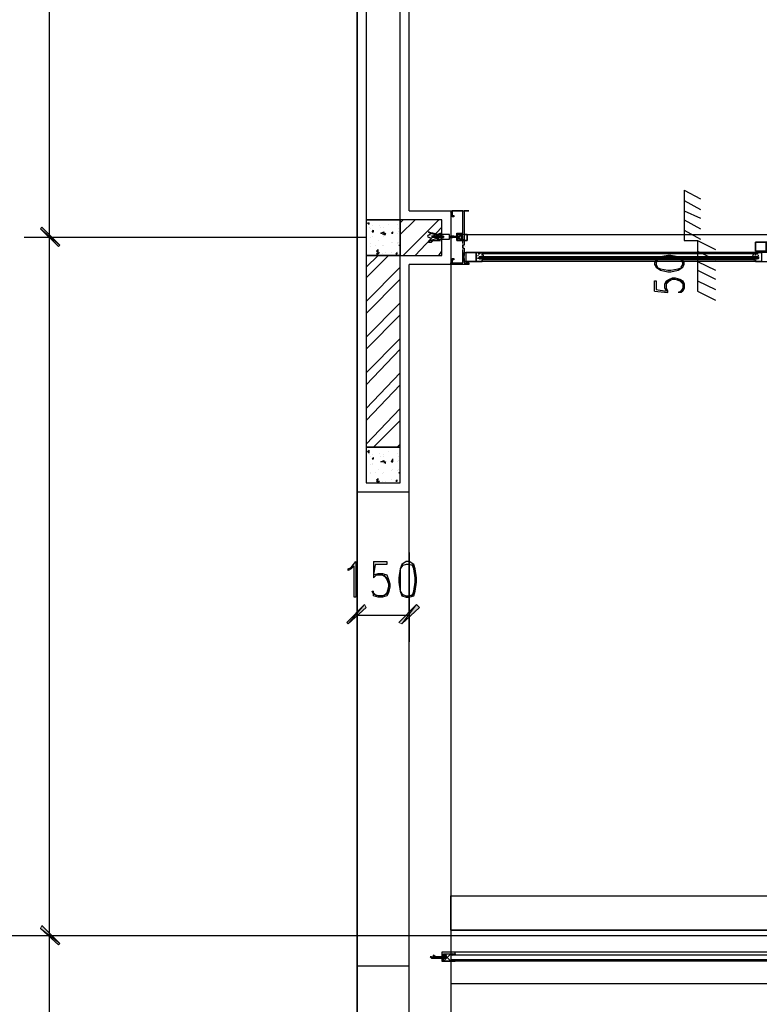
# Model space of a CAD drawing. Header units: millimetres. Extents: x 0 to 420, y 0 to 297.
# Tile 37 of 73: x 226 to 247, y 103 to 131. Entities that reach past the tile are written whole.
import ezdxf

# ---------------------------------------------------------------- set-up
doc = ezdxf.new("R2010")
doc.units = ezdxf.units.MM
doc.layers.add('FILL_000000', color=7, linetype='Continuous')
doc.layers.add('LINE_000000', color=7, linetype='Continuous')

msp = doc.modelspace()

# ---------------------------------------------------------------- hatches: boundary and pattern name
at = {"layer": 'FILL_000000'}
h = msp.add_hatch(color=7, dxfattribs=at)
h.dxf.hatch_style = 1
h.paths.add_polyline_path([(227.245, 124.418), (226.695, 124.883), (226.737, 124.926), (227.245, 124.418)])
h = msp.add_hatch(color=7, dxfattribs=at)
h.dxf.hatch_style = 1
h.paths.add_polyline_path([(226.737, 124.926), (226.695, 124.883), (227.245, 124.418), (226.737, 124.926)])
h = msp.add_hatch(color=7, dxfattribs=at)
h.dxf.hatch_style = 1
h.paths.add_polyline_path([(227.203, 124.375), (227.245, 124.418), (226.695, 124.883), (227.203, 124.375)])
h = msp.add_hatch(color=7, dxfattribs=at)
h.dxf.hatch_style = 1
h.paths.add_polyline_path([(226.695, 124.883), (227.245, 124.418), (227.203, 124.375), (226.695, 124.883)])
h = msp.add_hatch(color=7, dxfattribs=at)
h.dxf.hatch_style = 1
h.paths.add_polyline_path([(235.924, 114.173), (235.458, 113.623), (235.416, 113.665), (235.924, 114.173)])
h = msp.add_hatch(color=7, dxfattribs=at)
h.dxf.hatch_style = 1
h.paths.add_polyline_path([(235.966, 114.088), (235.924, 114.173), (235.458, 113.623), (235.966, 114.088)])
h = msp.add_hatch(color=7, dxfattribs=at)
h.dxf.hatch_style = 1
h.paths.add_polyline_path([(236.897, 113.665), (236.982, 113.623), (237.405, 114.173), (236.897, 113.665)])
h = msp.add_hatch(color=7, dxfattribs=at)
h.dxf.hatch_style = 1
h.paths.add_polyline_path([(236.982, 113.623), (237.405, 114.173), (237.49, 114.088), (236.982, 113.623)])
h = msp.add_hatch(color=7, dxfattribs=at)
h.dxf.hatch_style = 1
h.paths.add_polyline_path([(227.245, 104.521), (226.695, 104.944), (226.737, 105.029), (227.245, 104.521)])
h = msp.add_hatch(color=7, dxfattribs=at)
h.dxf.hatch_style = 1
h.paths.add_polyline_path([(226.737, 105.029), (226.695, 104.944), (227.245, 104.521), (226.737, 105.029)])
h = msp.add_hatch(color=7, dxfattribs=at)
h.dxf.hatch_style = 1
h.paths.add_polyline_path([(227.203, 104.479), (227.245, 104.521), (226.695, 104.944), (227.203, 104.479)])
h = msp.add_hatch(color=7, dxfattribs=at)
h.dxf.hatch_style = 1
h.paths.add_polyline_path([(226.695, 104.944), (227.245, 104.521), (227.203, 104.479), (226.695, 104.944)])

# ---------------------------------------------------------------- linework, layer by layer
at = {"layer": 'LINE_000000', "lineweight": 25}
for p, q in [((235.712, 255.651), (235.712, 64.304)), ((235.712, 103.886), (235.712, 209.889)), ((226.949, 124.629), (226.949, 134.62)), ((245.025, 125.984), (245.025, 124.545)), ((245.025, 125.984), (245.491, 125.73)), ((245.025, 125.688), (245.491, 125.434)), ((236.94, 125.053), (237.024, 125.137)), ((236.94, 124.714), (237.363, 125.137)), ((237.024, 124.121), (238.04, 125.137)), ((238.379, 125.391), (238.421, 125.391)), ((238.421, 125.391), (238.421, 125.391)), ((238.421, 125.349), (238.421, 125.349)), ((245.025, 125.391), (245.491, 125.18)), ((245.025, 125.137), (245.491, 124.883)), ((236.008, 125.053), (236.051, 125.053)), ((236.008, 125.053), (236.051, 125.01)), ((236.051, 125.01), (236.051, 125.053)), ((236.051, 124.926), (236.051, 124.926)), ((236.093, 124.883), (236.093, 124.883)), ((236.135, 124.968), (236.135, 124.968)), ((236.135, 124.799), (236.178, 124.841)), ((236.178, 124.799), (236.178, 124.841)), ((236.347, 124.968), (236.347, 124.968)), ((236.389, 124.926), (236.389, 124.926)), ((236.474, 124.926), (236.474, 124.926)), ((236.474, 124.926), (236.474, 124.926)), ((236.601, 125.01), (236.601, 125.01)), ((236.855, 125.01), (236.855, 125.01)), ((236.855, 125.01), (236.855, 125.01)), ((236.897, 124.883), (236.897, 124.883)), ((237.363, 124.121), (238.125, 124.926)), ((245.025, 124.841), (245.491, 124.587)), ((235.966, 124.629), (226.229, 124.629)), ((235.966, 124.629), (226.229, 124.629)), ((226.949, 104.733), (226.949, 124.629)), ((236.093, 124.629), (236.093, 124.629)), ((236.135, 124.799), (236.178, 124.799)), ((236.135, 124.672), (236.135, 124.672)), ((236.135, 124.672), (236.135, 124.672)), ((236.432, 124.714), (236.432, 124.714)), ((236.474, 124.714), (236.516, 124.756)), ((236.474, 124.714), (236.516, 124.714)), ((236.474, 124.672), (236.474, 124.672)), ((236.516, 124.714), (236.516, 124.756)), ((236.559, 124.756), (236.559, 124.756)), ((236.686, 124.756), (236.728, 124.799)), ((236.686, 124.756), (236.728, 124.756)), ((236.728, 124.756), (236.728, 124.799)), ((236.855, 124.756), (236.855, 124.756)), ((236.897, 124.799), (236.897, 124.799)), ((237.956, 124.672), (237.829, 124.672)), ((237.913, 124.629), (237.829, 124.629)), ((237.913, 124.629), (237.913, 124.629)), ((237.913, 124.629), (237.956, 124.629)), ((237.956, 124.629), (237.956, 124.672)), ((237.956, 124.672), (237.956, 124.672)), ((237.956, 124.672), (237.956, 124.672)), ((237.998, 124.672), (237.956, 124.672)), ((237.956, 124.629), (237.956, 124.629)), ((237.956, 124.629), (237.956, 124.629)), ((237.998, 124.672), (237.998, 124.672)), ((238.04, 124.672), (237.998, 124.672)), ((237.998, 124.629), (237.998, 124.629)), ((237.998, 124.629), (237.998, 124.629)), ((237.998, 124.629), (238.04, 124.629)), ((238.04, 124.672), (238.04, 124.672)), ((238.083, 124.672), (238.04, 124.672)), ((238.04, 124.672), (238.04, 124.672)), ((238.04, 124.672), (238.04, 124.672)), ((238.04, 124.629), (238.083, 124.629)), ((238.04, 124.629), (238.04, 124.629)), ((238.04, 124.629), (238.04, 124.629)), ((238.04, 124.629), (238.04, 124.629)), ((238.083, 124.672), (238.083, 124.672)), ((238.083, 124.672), (238.083, 124.672)), ((238.083, 124.629), (238.083, 124.629)), ((238.125, 124.672), (238.125, 124.672)), ((238.167, 124.672), (238.125, 124.672)), ((238.125, 124.629), (238.125, 124.629)), ((238.125, 124.629), (238.167, 124.629)), ((238.167, 124.672), (238.167, 124.672)), ((238.167, 124.629), (238.167, 124.629)), ((238.167, 124.629), (238.167, 124.629)), ((238.337, 124.672), (238.337, 124.672)), ((238.337, 124.672), (238.337, 124.672)), ((238.337, 124.629), (238.337, 124.629)), ((238.379, 124.629), (238.379, 124.672)), ((238.379, 124.672), (238.379, 124.672)), ((238.421, 124.672), (238.379, 124.672)), ((238.379, 124.629), (238.379, 124.629)), ((238.379, 124.629), (238.421, 124.629)), ((238.421, 124.672), (238.421, 124.672)), ((238.464, 124.672), (238.421, 124.672)), ((238.421, 124.629), (238.464, 124.672)), ((238.421, 124.629), (238.421, 124.629)), ((238.421, 124.629), (238.421, 124.629)), ((238.464, 124.672), (238.464, 124.672)), ((238.675, 124.545), (238.548, 124.714)), ((238.718, 124.587), (238.718, 124.587)), ((238.845, 124.714), (255.736, 124.714)), ((235.966, 124.333), (235.966, 124.333)), ((236.093, 124.46), (236.093, 124.46)), ((236.093, 124.375), (236.093, 124.375)), ((236.22, 124.418), (236.22, 124.418)), ((236.262, 124.248), (236.305, 124.291)), ((236.305, 124.545), (236.305, 124.545)), ((236.305, 124.206), (236.305, 124.291)), ((236.432, 124.418), (236.432, 124.418)), ((236.474, 124.418), (236.474, 124.418)), ((236.474, 124.418), (236.474, 124.418)), ((236.686, 124.502), (236.686, 124.502)), ((236.728, 124.502), (236.728, 124.502)), ((236.855, 124.502), (236.855, 124.502)), ((236.855, 124.46), (236.855, 124.46)), ((236.897, 124.502), (236.897, 124.502)), ((236.897, 124.418), (236.94, 124.418)), ((236.897, 124.418), (236.94, 124.418)), ((236.897, 124.418), (236.897, 124.418)), ((238.718, 124.46), (238.718, 124.545)), ((238.718, 124.333), (238.718, 124.418)), ((238.76, 124.418), (238.76, 124.418)), ((238.76, 124.418), (238.76, 124.418)), ((238.76, 124.375), (238.76, 124.375)), ((238.76, 124.333), (238.76, 124.333)), ((238.802, 124.375), (238.802, 124.375)), ((245.025, 124.545), (245.406, 124.545)), ((245.406, 124.545), (245.406, 123.105)), ((245.406, 124.545), (245.914, 124.291)), ((235.966, 123.783), (236.305, 124.121)), ((235.966, 123.486), (236.601, 124.121)), ((236.262, 124.248), (236.305, 124.206)), ((236.262, 124.164), (236.347, 124.206)), ((236.262, 124.164), (236.305, 124.164)), ((236.305, 124.164), (236.347, 124.206)), ((236.432, 124.164), (236.432, 124.164)), ((236.516, 124.206), (236.516, 124.206)), ((236.686, 124.206), (236.686, 124.206)), ((236.813, 124.164), (236.855, 124.206)), ((236.813, 124.164), (236.855, 124.164)), ((236.855, 124.248), (236.855, 124.248)), ((236.855, 124.164), (236.855, 124.206)), ((238.04, 124.121), (238.125, 124.248)), ((238.76, 124.121), (238.76, 124.121)), ((238.76, 124.079), (238.76, 124.079)), ((238.76, 124.037), (238.76, 124.037)), ((238.76, 124.037), (238.76, 124.037)), ((238.802, 124.079), (238.802, 124.079)), ((239.183, 124.079), (239.183, 124.079)), ((239.183, 124.037), (239.183, 124.037)), ((239.226, 124.164), (239.226, 124.164)), ((239.226, 124.121), (239.226, 124.121)), ((239.226, 124.121), (239.226, 124.121)), ((239.226, 124.079), (239.226, 124.079)), ((239.226, 124.037), (239.226, 124.037)), ((239.226, 124.037), (239.226, 124.037)), ((239.226, 124.037), (239.226, 124.037)), ((247.057, 124.206), (239.268, 124.206)), ((239.268, 124.164), (239.268, 124.121)), ((247.057, 124.164), (239.268, 124.164)), ((239.268, 124.121), (239.268, 124.121)), ((239.268, 124.079), (239.268, 124.079)), ((239.268, 124.037), (239.268, 124.037)), ((239.268, 124.037), (239.268, 124.037)), ((239.31, 124.121), (239.31, 124.121)), ((239.31, 124.037), (239.31, 124.037)), ((245.406, 124.248), (245.914, 123.994)), ((247.015, 124.121), (247.015, 124.121)), ((247.015, 124.037), (247.015, 124.037)), ((247.057, 124.164), (247.057, 124.121)), ((247.057, 124.121), (247.057, 124.121)), ((247.057, 124.079), (247.057, 124.079)), ((247.057, 124.037), (247.057, 124.037)), ((247.057, 124.037), (247.057, 124.037)), ((247.1, 124.164), (247.1, 124.164)), ((247.1, 124.121), (247.1, 124.121)), ((247.1, 124.121), (247.1, 124.121)), ((247.1, 124.079), (247.1, 124.079)), ((247.1, 124.037), (247.1, 124.037)), ((247.1, 124.037), (247.1, 124.037)), ((247.1, 124.037), (247.1, 124.037)), ((247.142, 124.079), (247.142, 124.079)), ((247.142, 124.037), (247.142, 124.037)), ((235.966, 122.809), (236.94, 123.783)), ((238.379, 123.91), (238.379, 123.91)), ((238.379, 123.91), (238.379, 123.91)), ((238.379, 123.91), (238.379, 123.91)), ((238.379, 123.867), (238.379, 101.896)), ((238.421, 123.91), (238.421, 123.91)), ((238.421, 123.867), (238.421, 123.91)), ((238.421, 123.91), (238.421, 123.91)), ((239.226, 123.994), (239.226, 123.994)), ((239.268, 123.994), (239.268, 123.994)), ((247.057, 123.994), (239.268, 123.994)), ((247.057, 123.952), (239.268, 123.952)), ((245.406, 123.952), (245.914, 123.698)), ((247.057, 123.994), (247.057, 123.994)), ((247.1, 123.994), (247.1, 123.994)), ((235.966, 122.47), (236.94, 123.444)), ((245.406, 123.698), (245.914, 123.444)), ((244.983, 123.19), (244.898, 123.063)), ((245.406, 123.402), (245.914, 123.148)), ((244.179, 123.105), (244.56, 123.063)), ((245.406, 123.105), (245.914, 122.851)), ((235.966, 121.793), (236.94, 122.767)), ((235.966, 121.454), (236.94, 122.428)), ((235.966, 120.777), (236.94, 121.751)), ((235.966, 120.438), (236.94, 121.454)), ((235.966, 119.761), (236.94, 120.777)), ((235.966, 119.422), (236.94, 120.438)), ((235.966, 118.745), (236.94, 119.761)), ((236.178, 118.66), (236.94, 119.422)), ((236.855, 118.66), (236.94, 118.745)), ((236.008, 118.533), (236.051, 118.576)), ((236.008, 118.533), (236.051, 118.491)), ((236.051, 118.491), (236.051, 118.576)), ((236.051, 118.449), (236.051, 118.449)), ((236.093, 118.406), (236.093, 118.406)), ((236.135, 118.449), (236.135, 118.449)), ((236.347, 118.491), (236.347, 118.491)), ((236.389, 118.406), (236.389, 118.406)), ((236.474, 118.449), (236.474, 118.449)), ((236.474, 118.406), (236.474, 118.406)), ((236.601, 118.533), (236.601, 118.533)), ((236.855, 118.491), (236.855, 118.491)), ((236.855, 118.491), (236.855, 118.491)), ((236.897, 118.406), (236.897, 118.406)), ((236.093, 118.152), (236.093, 118.152)), ((236.135, 118.322), (236.178, 118.364)), ((236.135, 118.322), (236.178, 118.322)), ((236.135, 118.195), (236.135, 118.195)), ((236.135, 118.152), (236.135, 118.152)), ((236.178, 118.322), (236.178, 118.364)), ((236.432, 118.237), (236.432, 118.237)), ((236.474, 118.237), (236.516, 118.237)), ((236.474, 118.237), (236.516, 118.195)), ((236.474, 118.195), (236.474, 118.195)), ((236.516, 118.195), (236.516, 118.237)), ((236.559, 118.237), (236.559, 118.237)), ((236.686, 118.237), (236.728, 118.322)), ((236.686, 118.237), (236.728, 118.237)), ((236.728, 118.237), (236.728, 118.322)), ((236.855, 118.237), (236.855, 118.237)), ((236.897, 118.279), (236.897, 118.279)), ((236.093, 117.941), (236.093, 117.941)), ((236.093, 117.898), (236.093, 117.898)), ((236.22, 117.941), (236.22, 117.941)), ((236.305, 118.025), (236.305, 118.025)), ((236.432, 117.898), (236.432, 117.898)), ((236.474, 117.941), (236.474, 117.941)), ((236.474, 117.941), (236.474, 117.941)), ((236.686, 117.983), (236.686, 117.983)), ((236.728, 118.025), (236.728, 118.025)), ((236.855, 117.983), (236.855, 117.983)), ((236.855, 117.983), (236.855, 117.983)), ((236.897, 118.025), (236.897, 118.025)), ((236.897, 117.941), (236.94, 117.941)), ((236.897, 117.941), (236.94, 117.898)), ((236.897, 117.898), (236.897, 117.898)), ((235.966, 117.814), (235.966, 117.814)), ((236.262, 117.729), (236.305, 117.771)), ((236.262, 117.729), (236.305, 117.729)), ((236.262, 117.687), (236.347, 117.687)), ((236.262, 117.687), (236.305, 117.644)), ((236.305, 117.729), (236.305, 117.771)), ((236.305, 117.644), (236.347, 117.687)), ((236.432, 117.687), (236.432, 117.687)), ((236.516, 117.687), (236.516, 117.687)), ((236.686, 117.729), (236.686, 117.729)), ((236.813, 117.687), (236.855, 117.729)), ((236.813, 117.687), (236.855, 117.687)), ((236.855, 117.687), (236.855, 117.729)), ((236.855, 117.729), (236.855, 117.729)), ((235.712, 117.39), (237.194, 117.39)), ((235.712, 115.655), (235.712, 113.115)), ((237.194, 115.655), (237.194, 113.115)), ((236.178, 115.401), (236.178, 114.935)), ((236.262, 114.427), (236.178, 114.512)), ((235.712, 113.877), (237.194, 113.877)), ((311.616, 104.733), (209.211, 104.733)), ((234.696, 104.733), (226.229, 104.733)), ((234.696, 104.733), (226.229, 104.733)), ((226.949, 83.905), (226.949, 104.733)), ((237.829, 104.14), (237.871, 104.14)), ((237.829, 104.098), (237.871, 104.098)), ((237.956, 104.098), (237.956, 104.098)), ((237.956, 104.098), (238.167, 104.098)), ((238.167, 104.098), (238.167, 104.182)), ((238.167, 104.182), (238.167, 104.182)), ((238.167, 104.182), (238.21, 104.182)), ((238.167, 104.14), (238.21, 104.14)), ((238.167, 104.14), (238.167, 104.14)), ((238.167, 104.14), (238.167, 104.14)), ((238.167, 104.098), (238.167, 104.098)), ((238.167, 104.098), (238.167, 104.098)), ((238.167, 104.098), (238.21, 104.098)), ((238.21, 104.14), (238.21, 104.14)), ((238.21, 104.098), (238.21, 104.14)), ((238.21, 104.14), (238.252, 104.14)), ((238.21, 104.14), (238.21, 104.14)), ((238.21, 104.14), (238.21, 104.098)), ((238.21, 104.098), (238.21, 104.098)), ((238.21, 104.098), (238.252, 104.098)), ((238.379, 104.225), (238.421, 104.225)), ((238.421, 104.182), (238.379, 104.182)), ((238.421, 104.182), (238.464, 104.225)), ((238.464, 104.182), (238.421, 104.225)), ((238.464, 104.182), (238.506, 104.225)), ((238.506, 104.182), (238.464, 104.225)), ((238.506, 104.225), (238.506, 104.225)), ((238.506, 104.225), (238.506, 104.182)), ((238.506, 104.182), (238.506, 104.182)), ((235.712, 103.886), (237.194, 103.886)), ((238.379, 104.013), (238.421, 104.055)), ((238.421, 104.013), (238.379, 104.055)), ((238.421, 104.013), (238.464, 104.055)), ((238.464, 104.013), (238.421, 104.055)), ((238.506, 104.013), (238.464, 104.055)), ((238.506, 104.013), (238.506, 104.055)), ((238.506, 104.013), (238.506, 104.055)), ((238.379, 103.378), (257.683, 103.378))]:
    msp.add_line(p, q, dxfattribs=at)
for points in [[(237.194, 125.391), (237.194, 160.062), (245.703, 160.062), (245.703, 161.29), (237.194, 161.29), (237.194, 173.27), (261.197, 173.27), (261.197, 161.29), (252.688, 161.29), (252.688, 160.062)], [(237.194, 125.391), (238.379, 125.391), (238.379, 123.867), (237.194, 123.867)], [(238.379, 125.349), (238.379, 125.349), (238.421, 125.391), (238.421, 125.349)], [(238.718, 124.545), (238.548, 124.545), (238.548, 124.756), (238.718, 124.756), (238.718, 125.391), (238.421, 125.391), (238.421, 125.264), (238.464, 125.264), (238.464, 125.222), (238.421, 125.222), (238.421, 125.264), (238.421, 125.391), (238.887, 125.391), (238.76, 125.391), (238.76, 124.714), (238.718, 124.714), (238.548, 124.714), (238.548, 124.629), (238.548, 124.545), (238.718, 124.545), (238.718, 124.587), (238.718, 124.545), (238.76, 124.545), (238.76, 124.418), (238.718, 124.418), (238.718, 124.333), (238.76, 124.333), (238.76, 124.121), (238.718, 124.121), (238.718, 123.994), (238.718, 124.037), (238.76, 124.037), (238.76, 123.91), (238.887, 123.91), (238.887, 123.867), (238.421, 123.867), (238.421, 123.994), (238.421, 124.037), (238.464, 124.037), (238.464, 123.994), (238.421, 123.994), (238.421, 123.91), (238.718, 123.91), (238.718, 123.994), (238.718, 124.121), (238.718, 124.291)], [(237.801, 124.714), (237.789, 124.713), (237.778, 124.711), (237.766, 124.708), (237.755, 124.704), (237.744, 124.7), (237.733, 124.694), (237.723, 124.688), (237.714, 124.68)], [(237.714, 124.663), (237.723, 124.656), (237.733, 124.649), (237.744, 124.644), (237.755, 124.639), (237.766, 124.635), (237.778, 124.632), (237.789, 124.63), (237.801, 124.629)], [(238.04, 124.672), (238.04, 124.629), (238.083, 124.672)], [(238.083, 124.672), (238.083, 124.629), (238.125, 124.672)], [(238.083, 124.672), (238.083, 124.629), (238.125, 124.629)], [(238.125, 124.629), (238.125, 124.672), (238.083, 124.672)], [(238.337, 124.672), (238.379, 124.672), (238.337, 124.629), (238.379, 124.672)], [(238.337, 124.672), (238.337, 124.629), (238.379, 124.629)], [(238.421, 124.629), (238.421, 124.672), (238.379, 124.629), (238.421, 124.672)], [(238.464, 124.672), (238.548, 124.672), (238.591, 124.672), (238.591, 124.629), (238.548, 124.629), (238.591, 124.629), (238.591, 124.587), (238.548, 124.629), (238.421, 124.629)], [(238.548, 124.545), (238.548, 124.714), (238.675, 124.714), (238.675, 124.545), (238.548, 124.545), (238.675, 124.714)], [(238.728, 124.432), (238.724, 124.423), (238.72, 124.415), (238.718, 124.406), (238.718, 124.396), (238.718, 124.387), (238.72, 124.378), (238.724, 124.37), (238.728, 124.361)], [(238.721, 124.418), (238.72, 124.413), (238.719, 124.407), (238.718, 124.402), (238.718, 124.396), (238.718, 124.391), (238.719, 124.386), (238.72, 124.38), (238.721, 124.375)], [(238.728, 124.135), (238.724, 124.127), (238.72, 124.118), (238.718, 124.109), (238.718, 124.1), (238.718, 124.091), (238.72, 124.082), (238.724, 124.073), (238.728, 124.065)], [(238.721, 124.122), (238.72, 124.116), (238.719, 124.111), (238.718, 124.106), (238.718, 124.1), (238.718, 124.095), (238.719, 124.089), (238.72, 124.084), (238.721, 124.079)], [(239.101, 124.131), (239.1, 124.123), (239.099, 124.116), (239.099, 124.108), (239.099, 124.1), (239.099, 124.092), (239.099, 124.085), (239.1, 124.077), (239.101, 124.069)], [(239.148, 124.129), (239.147, 124.127), (239.146, 124.124), (239.145, 124.122), (239.144, 124.119), (239.143, 124.117), (239.143, 124.114), (239.142, 124.112), (239.142, 124.109)], [(239.142, 124.049), (239.142, 124.046), (239.143, 124.044), (239.143, 124.041), (239.144, 124.039), (239.145, 124.036), (239.146, 124.034), (239.147, 124.031), (239.148, 124.029)], [(239.156, 124.164), (239.163, 124.164), (239.171, 124.164), (239.178, 124.166), (239.186, 124.168), (239.193, 124.171), (239.199, 124.175), (239.205, 124.18), (239.21, 124.186)], [(239.21, 124.015), (239.205, 124.02), (239.199, 124.025), (239.193, 124.029), (239.186, 124.032), (239.178, 124.035), (239.171, 124.036), (239.163, 124.037), (239.156, 124.036)], [(247.142, 124.079), (239.183, 124.079), (247.142, 124.079), (239.183, 124.079)], [(239.31, 124.101), (239.309, 124.112), (239.307, 124.122), (239.302, 124.131), (239.297, 124.139), (239.29, 124.147), (239.282, 124.153), (239.273, 124.158), (239.263, 124.162)], [(239.263, 123.996), (239.273, 124), (239.282, 124.005), (239.29, 124.011), (239.297, 124.019), (239.302, 124.027), (239.307, 124.036), (239.309, 124.046), (239.31, 124.057)], [(244.983, 123.994), (244.856, 124.037), (244.644, 124.079), (244.56, 124.079), (244.348, 124.037), (244.221, 123.994)], [(247.02, 124.162), (247.01, 124.158), (247.001, 124.153), (246.993, 124.147), (246.986, 124.139), (246.981, 124.131), (246.976, 124.122), (246.974, 124.112), (246.973, 124.101)], [(246.973, 124.057), (246.974, 124.046), (246.976, 124.036), (246.981, 124.027), (246.986, 124.019), (246.993, 124.011), (247.001, 124.005), (247.01, 124), (247.02, 123.996)], [(247.073, 124.186), (247.078, 124.18), (247.084, 124.175), (247.09, 124.171), (247.097, 124.168), (247.105, 124.166), (247.112, 124.164), (247.12, 124.164), (247.127, 124.164)], [(247.127, 124.036), (247.12, 124.037), (247.112, 124.036), (247.105, 124.035), (247.097, 124.032), (247.09, 124.029), (247.084, 124.025), (247.078, 124.02), (247.073, 124.015)], [(247.141, 124.109), (247.141, 124.112), (247.14, 124.114), (247.14, 124.117), (247.139, 124.119), (247.138, 124.122), (247.137, 124.124), (247.136, 124.127), (247.135, 124.129)], [(247.135, 124.029), (247.136, 124.031), (247.137, 124.034), (247.138, 124.036), (247.139, 124.039), (247.14, 124.041), (247.14, 124.044), (247.141, 124.046), (247.141, 124.049)], [(237.194, 101.896), (237.194, 117.39), (237.194, 123.867)], [(238.379, 123.867), (238.379, 123.91), (238.421, 123.867)], [(238.421, 123.91), (238.421, 123.91), (238.379, 123.91)], [(238.379, 104.902), (256.201, 104.902), (256.201, 123.867)], [(256.879, 123.867), (256.879, 104.182), (238.379, 104.182)], [(257.006, 123.867), (257.006, 104.055), (238.379, 104.055)], [(256.836, 123.783), (256.836, 104.267), (238.506, 104.267)], [(257.048, 123.783), (257.048, 104.013), (238.506, 104.013)], [(244.263, 123.994), (244.221, 123.91), (244.221, 123.867), (244.263, 123.783)], [(244.221, 123.783), (244.348, 123.74), (244.56, 123.698), (244.644, 123.698), (244.856, 123.74), (244.983, 123.783)], [(244.941, 123.783), (244.983, 123.867), (244.983, 123.91), (244.941, 123.994)], [(244.179, 123.105), (244.179, 123.402), (244.221, 123.402), (244.221, 123.148), (244.517, 123.105), (244.475, 123.19), (244.475, 123.317), (244.517, 123.402), (244.602, 123.444), (244.687, 123.486), (244.771, 123.486), (244.898, 123.444), (244.983, 123.402), (245.025, 123.317), (245.025, 123.19), (244.983, 123.105), (244.941, 123.063), (244.856, 123.063)], [(244.56, 123.063), (244.56, 123.105), (244.517, 123.19), (244.517, 123.317), (244.56, 123.402), (244.644, 123.444)], [(244.517, 123.317), (244.602, 123.402), (244.687, 123.444), (244.771, 123.444), (244.898, 123.402), (244.983, 123.317)], [(244.814, 123.444), (244.941, 123.402), (244.983, 123.317), (244.983, 123.19), (244.941, 123.105), (244.856, 123.063)], [(236.178, 115.401), (236.559, 115.401), (236.559, 115.316), (236.22, 115.316), (236.178, 115.02), (236.305, 115.062), (236.432, 115.062), (236.559, 115.02), (236.601, 114.893), (236.643, 114.766), (236.643, 114.681), (236.601, 114.512), (236.559, 114.427), (236.432, 114.385), (236.305, 114.385), (236.178, 114.427), (236.178, 114.469), (236.135, 114.554), (236.178, 114.554)], [(237.024, 115.316), (236.94, 115.189), (236.94, 114.935), (236.94, 114.808), (236.94, 114.554), (237.024, 114.427)], [(237.321, 115.274), (237.194, 115.316), (237.109, 115.316), (236.982, 115.274)], [(237.278, 114.427), (237.321, 114.554), (237.363, 114.808), (237.363, 114.935), (237.321, 115.189), (237.278, 115.316)], [(236.178, 114.935), (236.262, 115.02), (236.432, 115.02), (236.559, 114.935), (236.601, 114.808)], [(236.474, 115.02), (236.559, 114.893), (236.601, 114.766), (236.601, 114.681), (236.559, 114.512), (236.474, 114.427)], [(236.601, 114.639), (236.559, 114.469), (236.432, 114.427), (236.305, 114.427), (236.178, 114.469), (236.178, 114.554)], [(236.982, 114.469), (237.109, 114.427), (237.194, 114.427), (237.321, 114.469)], [(237.913, 104.14), (237.956, 104.14), (237.956, 104.098)], [(237.956, 104.098), (238.167, 104.098), (238.167, 104.14), (237.956, 104.14), (238.167, 104.14)], [(238.04, 104.098), (238.04, 104.14), (238.083, 104.098), (238.083, 104.14), (238.125, 104.098), (238.083, 104.14)], [(238.132, 104.191), (238.129, 104.184), (238.127, 104.176), (238.125, 104.169), (238.125, 104.161), (238.125, 104.153), (238.127, 104.146), (238.129, 104.138), (238.132, 104.131)], [(238.167, 104.013), (238.379, 104.225), (238.379, 104.013), (238.167, 104.225)], [(238.21, 104.098), (238.167, 104.098), (238.167, 104.182)], [(238.202, 104.131), (238.205, 104.138), (238.208, 104.146), (238.209, 104.153), (238.21, 104.161), (238.209, 104.169), (238.208, 104.176), (238.205, 104.184), (238.202, 104.191)], [(238.245, 104.131), (238.248, 104.138), (238.25, 104.146), (238.252, 104.153), (238.252, 104.161), (238.252, 104.169), (238.25, 104.176), (238.248, 104.184), (238.245, 104.191)], [(246.38, 96.181), (235.712, 96.181), (235.712, 103.886)]]:
    msp.add_lwpolyline(points, dxfattribs=at)
for points in [[(235.966, 125.137), (236.94, 125.137), (236.94, 160.189), (235.966, 160.189), (235.966, 125.137)], [(236.94, 125.137), (235.966, 125.137), (235.966, 124.121), (236.94, 124.121), (236.94, 125.137)], [(236.94, 125.137), (236.94, 124.121), (238.125, 124.121), (238.125, 125.137), (236.94, 125.137)], [(238.421, 125.349), (238.379, 125.391), (238.421, 125.349)], [(236.389, 124.756), (236.474, 124.799), (236.474, 124.714), (236.389, 124.756)], [(238.167, 124.629), (238.125, 124.629), (237.786, 124.545), (237.744, 124.502), (237.829, 124.502), (237.829, 124.545), (237.829, 124.502), (237.871, 124.545), (237.913, 124.545), (237.956, 124.545), (237.998, 124.545), (237.998, 124.587), (238.04, 124.587), (238.04, 124.545), (238.083, 124.587), (238.125, 124.587), (238.337, 124.587), (238.337, 124.714), (238.125, 124.714), (238.083, 124.714), (238.083, 124.672), (238.083, 124.714), (238.04, 124.714), (237.998, 124.714), (237.956, 124.714), (237.913, 124.756), (237.913, 124.714), (237.871, 124.756), (237.829, 124.756), (237.744, 124.799), (237.786, 124.756), (238.125, 124.672), (238.167, 124.672), (238.167, 124.629)], [(237.956, 124.672), (237.913, 124.629), (237.956, 124.672)], [(237.998, 124.629), (237.998, 124.672), (237.956, 124.629), (237.998, 124.629)], [(237.998, 124.714), (238.083, 124.756), (237.998, 124.714)], [(238.04, 124.672), (237.998, 124.629), (238.04, 124.672)], [(238.167, 124.672), (238.125, 124.629), (238.167, 124.672)], [(238.718, 124.587), (238.675, 124.587), (238.718, 124.587), (238.718, 124.672), (238.675, 124.672), (238.675, 124.714), (238.718, 124.714), (238.76, 124.714), (238.845, 124.714), (238.845, 124.545), (238.76, 124.545), (238.718, 124.545), (238.718, 124.587)], [(238.76, 124.714), (238.76, 124.545), (238.845, 124.545), (238.845, 124.714), (238.76, 124.714)], [(237.998, 124.545), (238.083, 124.545), (237.998, 124.545)], [(247.354, 124.248), (247.354, 124.502), (247.523, 124.502), (247.523, 124.46), (247.523, 124.418), (247.565, 124.418), (247.565, 124.502), (247.057, 124.502), (247.057, 124.248), (247.565, 124.248), (247.565, 124.333), (247.523, 124.333), (247.523, 124.291), (247.523, 124.248), (247.354, 124.248)], [(247.354, 124.502), (247.354, 124.248), (247.057, 124.248), (247.057, 124.502), (247.354, 124.502)], [(235.966, 118.66), (236.94, 118.66), (236.94, 124.121), (235.966, 124.121), (235.966, 118.66)], [(239.099, 124.206), (239.099, 123.952), (239.268, 123.952), (239.268, 123.994), (239.268, 123.952), (238.76, 123.952), (238.76, 124.206), (239.268, 124.206), (239.268, 124.121), (239.268, 124.206), (239.099, 124.206)], [(239.099, 123.952), (239.099, 124.206), (238.802, 124.206), (238.802, 123.952), (239.099, 123.952)], [(247.142, 124.079), (247.142, 124.037), (239.183, 124.037), (239.183, 124.079), (247.142, 124.079)], [(247.142, 124.037), (239.183, 124.037), (247.142, 124.037)], [(244.179, 123.867), (244.221, 123.783), (244.348, 123.698), (244.56, 123.656), (244.644, 123.656), (244.856, 123.698), (244.983, 123.783), (245.025, 123.867), (245.025, 123.91), (244.983, 123.994), (244.856, 124.079), (244.644, 124.121), (244.56, 124.121), (244.348, 124.079), (244.221, 123.994), (244.179, 123.91), (244.179, 123.867)], [(247.227, 124.206), (247.227, 123.952), (247.057, 123.952), (247.057, 123.994), (247.057, 123.952), (247.565, 123.952), (247.565, 124.206), (247.057, 124.206), (247.057, 124.121), (247.057, 124.206), (247.227, 124.206)], [(238.379, 123.91), (238.421, 123.91), (238.379, 123.91)], [(238.379, 123.91), (238.421, 123.91), (238.379, 123.91)], [(238.421, 123.91), (238.421, 123.867), (238.421, 123.91)], [(236.94, 118.66), (235.966, 118.66), (235.966, 117.644), (236.94, 117.644), (236.94, 118.66)], [(236.389, 118.237), (236.474, 118.279), (236.474, 118.237), (236.389, 118.237)], [(235.67, 114.385), (235.627, 114.385), (235.627, 115.274), (235.543, 115.189), (235.458, 115.147), (235.458, 115.189), (235.543, 115.231), (235.67, 115.401), (235.67, 114.385)], [(237.109, 115.401), (236.982, 115.316), (236.94, 115.189), (236.897, 114.935), (236.897, 114.808), (236.94, 114.554), (236.982, 114.427), (237.109, 114.385), (237.194, 114.385), (237.321, 114.427), (237.363, 114.554), (237.405, 114.808), (237.405, 114.935), (237.363, 115.189), (237.321, 115.316), (237.194, 115.401), (237.109, 115.401)], [(256.201, 104.902), (238.379, 104.902), (238.379, 105.876), (256.201, 105.876), (256.201, 104.902)], [(237.786, 104.14), (237.829, 104.098), (237.829, 104.14), (237.786, 104.14)], [(237.956, 104.098), (237.913, 104.14), (237.956, 104.14), (237.871, 104.182), (237.871, 104.14), (237.913, 104.14), (237.871, 104.098), (237.956, 104.098)], [(237.956, 104.14), (237.998, 104.098), (237.956, 104.14)], [(237.998, 104.14), (238.04, 104.098), (237.998, 104.14)], [(238.506, 104.267), (238.125, 104.267), (238.125, 104.013), (238.506, 104.013), (238.167, 104.013), (238.167, 104.225), (238.506, 104.225), (238.506, 104.267)], [(238.125, 104.14), (238.167, 104.098), (238.125, 104.14)]]:
    msp.add_lwpolyline(points, close=True, dxfattribs=at)
at = {"layer": 'LINE_000000', "lineweight": 0}
for points in [[(227.245, 124.418), (226.695, 124.883), (226.737, 124.926), (227.245, 124.418)], [(226.737, 124.926), (226.695, 124.883), (227.245, 124.418), (226.737, 124.926)], [(227.203, 124.375), (227.245, 124.418), (226.695, 124.883), (227.203, 124.375)], [(226.695, 124.883), (227.245, 124.418), (227.203, 124.375), (226.695, 124.883)], [(235.924, 114.173), (235.458, 113.623), (235.416, 113.665), (235.924, 114.173)], [(235.966, 114.088), (235.924, 114.173), (235.458, 113.623), (235.966, 114.088)], [(236.897, 113.665), (236.982, 113.623), (237.405, 114.173), (236.897, 113.665)], [(236.982, 113.623), (237.405, 114.173), (237.49, 114.088), (236.982, 113.623)], [(227.245, 104.521), (226.695, 104.944), (226.737, 105.029), (227.245, 104.521)], [(226.737, 105.029), (226.695, 104.944), (227.245, 104.521), (226.737, 105.029)], [(227.203, 104.479), (227.245, 104.521), (226.695, 104.944), (227.203, 104.479)], [(226.695, 104.944), (227.245, 104.521), (227.203, 104.479), (226.695, 104.944)]]:
    msp.add_lwpolyline(points, close=True, dxfattribs=at)

doc.saveas('drawing.dxf')
